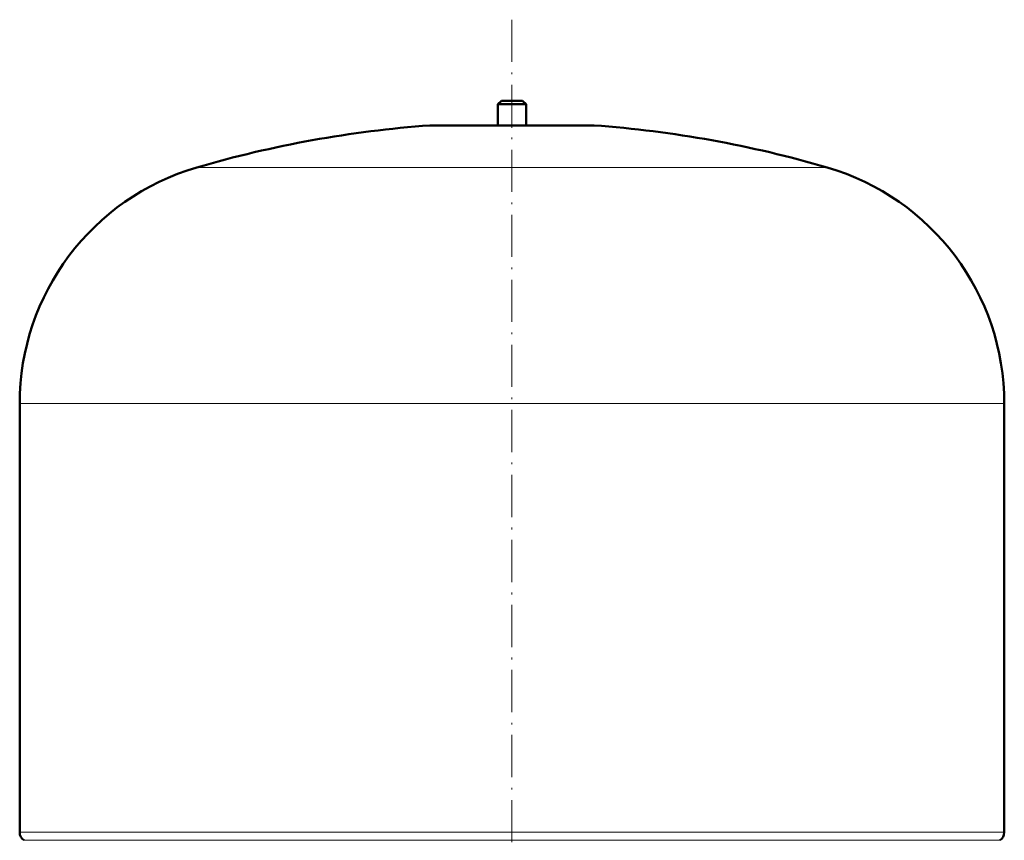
# Model space of a CAD drawing. Extents: x -1358 to 1757, y -1552 to 637.
# Tile 93 of 98: x 822 to 1102, y 208 to 442. Entities that reach past the tile are written whole.
import ezdxf

# ---------------------------------------------------------------- set-up
doc = ezdxf.new("R2010")
doc.units = 0
doc.linetypes.add('DASHDOT', pattern=[18.5, 12, -3, 0.5, -3])

msp = doc.modelspace()

# ---------------------------------------------------------------- linework, layer by layer
at = {"color": 7, "linetype": 'DASHDOT', "lineweight": 18}
msp.add_line((961.75, 441.69), (961.75, -62.6), dxfattribs=at)
at = {"color": 7, "lineweight": 50}
for p, q in [((958.75, 418.62), (957.75, 417.62)), ((957.75, 417.62), (961.75, 417.62)), ((957.75, 417.62), (957.75, 411.62)), ((958.75, 418.62), (961.75, 418.62)), ((961.75, 418.62), (964.75, 418.62)), ((961.75, 417.62), (965.75, 417.62)), ((964.75, 418.62), (965.75, 417.62)), ((965.75, 417.62), (965.75, 411.62)), ((938.75, 411.62), (984.75, 411.62)), ((957.75, 411.62), (938.75, 411.62)), ((984.75, 411.62), (965.75, 411.62)), ((821.75, 210.5), (821.75, 332.46)), ((1101.75, 210.5), (1101.75, 332.46))]:
    msp.add_line(p, q, dxfattribs=at)
at = {"color": 7, "linetype": 'DASHDOT', "lineweight": 18, "ltscale": 0.210416}
msp.add_line((961.75, 419.32), (961.75, 410.9), dxfattribs=at)
at = {"color": 7, "lineweight": 18}
for p, q in [((961.75, 411.61), (938.39, 411.61)), ((985.12, 411.61), (961.75, 411.61)), ((961.75, 399.66), (872.15, 399.66)), ((1051.35, 399.66), (961.75, 399.66)), ((961.75, 332.46), (821.75, 332.46)), ((1101.75, 332.46), (961.75, 332.46)), ((821.75, 210.5), (961.75, 210.5)), ((961.75, 210.5), (1101.75, 210.5)), ((961.75, 208.23), (823, 208.23)), ((1100.51, 208.23), (961.75, 208.23))]:
    msp.add_line(p, q, dxfattribs=at)
at = {"color": 7, "lineweight": 50}
for centre, radius, start, end in [((961.75, 92.46), 320, 94.1872, 106.2602), ((938.75, 406.62), 5, 89.998, 94.1872), ((984.75, 406.62), 5, 85.8128, 90.002), ((961.75, 92.46), 320, 73.7398, 85.8128), ((891.75, 332.46), 70, 106.2602, 180), ((1031.75, 332.46), 70, 0, 73.7398), ((824.45, 210.5), 2.7, 180, 237.421), ((1099.05, 210.5), 2.7, 302.579, 360)]:
    msp.add_arc(centre, radius, start, end, dxfattribs=at)

doc.saveas('drawing.dxf')
